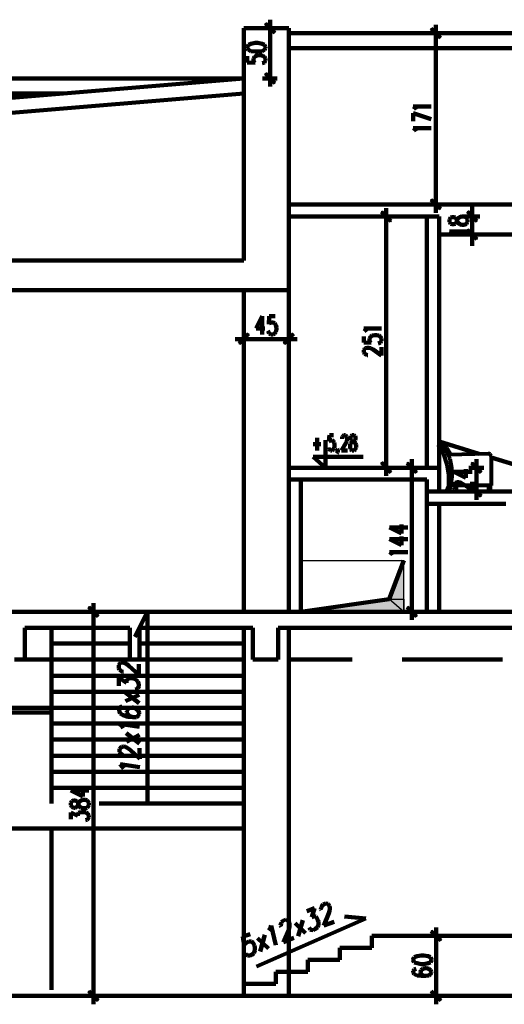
# Model space of a CAD drawing. Header units: inches. Extents: x -1901 to 7725, y 4299 to 7113.
# Tile 44 of 180: x -491 to -8, y 5393 to 6375. Entities that reach past the tile are written whole.
import ezdxf

# ---------------------------------------------------------------- set-up
doc = ezdxf.new("R2010")
doc.units = ezdxf.units.IN
doc.header["$MEASUREMENT"] = 0
for name, color, linetype in [('at_Entity', 7, 'Continuous'), ('at_Rect', 7, 'Continuous'), ('at_Solid', 7, 'Continuous')]:
    doc.layers.add(name, color=color, linetype=linetype)

msp = doc.modelspace()

# ---------------------------------------------------------------- hatches: boundary and pattern name
at = {"layer": 'at_Solid'}
for points in [[(-246.07, 6371.21), (-246.48, 6370.36), (-236.36, 6361.91)], [(-246.48, 6370.36), (-236.36, 6361.91), (-237.18, 6361.07)], [(-80.49, 6366.14), (-81.33, 6365.29), (-71.2, 6356.84)], [(-81.33, 6365.29), (-71.2, 6356.84), (-72.04, 6356)], [(-236.36, 6311.65), (-246.48, 6320.52), (-246.07, 6321.36)], [(-237.18, 6310.8), (-236.36, 6311.65), (-246.48, 6320.52)], [(-71.2, 6186.2), (-81.33, 6194.64), (-80.49, 6195.49)], [(-72.04, 6185.35), (-71.2, 6186.2), (-81.33, 6194.64)], [(-129.92, 6183.24), (-130.74, 6182.82), (-120.62, 6173.95)], [(-130.74, 6182.82), (-120.62, 6173.95), (-121.46, 6173.1)], [(-34.87, 6173.95), (-45.01, 6182.82), (-44.16, 6183.66)], [(-35.71, 6173.1), (-34.87, 6173.95), (-45.01, 6182.82)], [(-44.16, 6165.5), (-45.01, 6164.65), (-34.87, 6156.2)], [(-45.01, 6164.65), (-34.87, 6156.2), (-35.71, 6155.36)], [(-272.68, 6051.87), (-271.86, 6051.03), (-263.38, 6061.59)], [(-271.86, 6051.03), (-263.38, 6061.59), (-262.56, 6060.74)], [(-218.64, 6061.59), (-227.07, 6051.03), (-227.89, 6051.87)], [(-217.77, 6060.74), (-218.64, 6061.59), (-227.07, 6051.03)], [(-120.62, 5923.46), (-130.74, 5932.33), (-129.92, 5933.18)], [(-121.46, 5922.62), (-120.62, 5923.46), (-130.74, 5932.33)], [(-104.14, 5932.76), (-104.99, 5932.33), (-94.85, 5923.46)], [(-104.99, 5932.33), (-94.85, 5923.46), (-95.7, 5922.62)], [(-39.94, 5932.76), (-40.78, 5932.33), (-30.65, 5923.46)], [(-40.78, 5932.33), (-30.65, 5923.46), (-31.49, 5922.62)], [(-30.65, 5899.81), (-40.78, 5908.25), (-39.94, 5909.1)], [(-31.49, 5898.96), (-30.65, 5899.81), (-40.78, 5908.25)], [(-107.94, 5835.18), (-122.72, 5796.74), (-107.94, 5796.74)], [(-122.72, 5796.74), (-210.57, 5784.07), (-107.94, 5784.07)], [(-122.72, 5796.74), (-107.94, 5796.74), (-107.94, 5784.07)], [(-421.77, 5789.14), (-422.63, 5788.29), (-412.52, 5779.85)], [(-422.63, 5788.29), (-412.52, 5779.85), (-413.34, 5779)], [(-94.85, 5779.85), (-104.99, 5788.29), (-104.14, 5789.14)], [(-95.7, 5779), (-94.85, 5779.85), (-104.99, 5788.29)], [(-210.59, 5784.07), (-107.94, 5784.07)], [(-80.49, 5466), (-80.91, 5465.16), (-70.77, 5456.29)], [(-80.91, 5465.16), (-70.77, 5456.29), (-71.62, 5455.86)], [(-412.52, 5396.73), (-422.63, 5405.18), (-421.77, 5406.02)], [(-413.34, 5395.88), (-412.52, 5396.73), (-422.63, 5405.18)], [(-70.77, 5396.73), (-80.91, 5405.18), (-80.49, 5406.02)], [(-71.62, 5395.88), (-70.77, 5396.73), (-80.91, 5405.18)]]:
    msp.add_hatch(color=7, dxfattribs=at).paths.add_polyline_path(points)

# ---------------------------------------------------------------- linework, layer by layer
at = {"layer": 'at_Entity', "color": 7, "lineweight": 211}
for p, q in [((-241.42, 6357.69), (-241.42, 6374.59)), ((-267.62, 6366.14), (-267.62, 6134.24)), ((-267.62, 6366.14), (-222.83, 6366.14)), ((-249.03, 6366.14), (-234.22, 6366.14)), ((-236.77, 6361.49), (-246.07, 6370.78)), ((-222.83, 6366.14), (-222.83, 5784.07)), ((-71.62, 6356.42), (-80.91, 6365.72)), ((-76.27, 6353.04), (-76.27, 6369.52)), ((-241.42, 6360.64), (-241.42, 6321.79)), ((-222.83, 6361.07), (1921.69, 6361.07)), ((-83.87, 6361.07), (-68.66, 6361.07)), ((-76.27, 6195.91), (-76.27, 6355.58)), ((-262.97, 6349.66), (-264.25, 6347.55)), ((-264.25, 6347.55), (-264.25, 6346.29)), ((-264.25, 6346.29), (-262.97, 6344.6)), ((-260.42, 6350.51), (-262.97, 6349.66)), ((-262.97, 6344.6), (-260.42, 6343.33)), ((-256.23, 6351.35), (-260.42, 6350.51)), ((-253.68, 6351.35), (-256.23, 6351.35)), ((-249.44, 6350.51), (-253.68, 6351.35)), ((-246.93, 6349.66), (-249.44, 6350.51)), ((-249.44, 6343.33), (-246.93, 6344.6)), ((-246.07, 6347.55), (-246.93, 6349.66)), ((-246.93, 6344.6), (-246.07, 6346.29)), ((-246.07, 6346.29), (-246.07, 6347.55)), ((-222.83, 6346.29), (1921.69, 6346.29)), ((-264.25, 6338.26), (-264.25, 6331.92)), ((-260.42, 6343.33), (-256.23, 6342.91)), ((-257.91, 6335.72), (-257.05, 6337.41)), ((-257.91, 6334.03), (-257.91, 6335.72)), ((-257.05, 6337.41), (-255.36, 6338.68)), ((-256.23, 6342.91), (-253.68, 6342.91)), ((-255.36, 6338.68), (-252.81, 6339.11)), ((-253.68, 6342.91), (-249.44, 6343.33)), ((-252.81, 6339.11), (-251.12, 6339.11)), ((-251.12, 6339.11), (-248.62, 6338.68)), ((-248.62, 6338.68), (-246.93, 6337.41)), ((-246.93, 6337.41), (-246.07, 6335.72)), ((-246.07, 6335.72), (-246.07, 6334.03)), ((-264.25, 6331.92), (-256.23, 6331.5)), ((-257.05, 6331.92), (-257.91, 6334.03)), ((-256.23, 6331.5), (-257.05, 6331.92)), ((-247.75, 6331.5), (-249.44, 6331.08)), ((-246.93, 6331.92), (-247.75, 6331.5)), ((-246.07, 6334.03), (-246.93, 6331.92)), ((-267.62, 6315.87), (-1238.72, 6235.19)), ((-267.62, 6315.87), (-1238.72, 6315.87)), ((-234.22, 6315.87), (-249.03, 6315.87)), ((-246.07, 6320.94), (-236.77, 6311.22)), ((-241.42, 6324.32), (-241.42, 6307.85)), ((-267.62, 6301.09), (-1238.72, 6220.41)), ((-447.56, 6301.09), (-1238.72, 6301.09)), ((-96.12, 6286.3), (-98.65, 6287.99)), ((-98.65, 6287.99), (-80.91, 6287.99)), ((-95.27, 6285.04), (-96.12, 6286.3)), ((-98.65, 6273.21), (-98.65, 6281.24)), ((-98.65, 6281.24), (-80.91, 6275.32)), ((-96.12, 6264.76), (-98.65, 6266.45)), ((-98.65, 6266.45), (-80.91, 6266.45)), ((-95.27, 6263.49), (-96.12, 6264.76)), ((-76.27, 6198.44), (-76.27, 6181.97)), ((124.38, 6190.42), (-222.83, 6190.42)), ((-68.66, 6190.42), (-83.87, 6190.42)), ((-80.91, 6195.07), (-71.62, 6185.77)), ((-39.94, 6184.08), (-39.94, 6189.57)), ((-72.89, 6178.17), (-222.83, 6178.17)), ((-133.29, 6178.17), (-118.08, 6178.17)), ((-121.04, 6173.52), (-130.33, 6182.82)), ((-125.68, 6170.14), (-125.68, 6186.62)), ((-85.13, 6178.17), (-85.13, 5927.69)), ((-72.89, 6178.17), (-72.89, 5927.69)), ((-61.48, 6177.32), (-62.33, 6175.21)), ((-59.79, 6177.75), (-61.48, 6177.32)), ((-58.1, 6177.75), (-59.79, 6177.75)), ((-56.41, 6177.32), (-58.1, 6177.75)), ((-55.57, 6176.06), (-56.41, 6177.32)), ((-53.88, 6176.48), (-52.19, 6177.75)), ((-52.19, 6177.75), (-50.5, 6178.17)), ((-50.5, 6178.17), (-47.97, 6178.17)), ((-47.97, 6178.17), (-46.28, 6177.75)), ((-32.34, 6178.17), (-47.54, 6178.17)), ((-46.28, 6177.75), (-45.43, 6177.32)), ((-45.43, 6177.32), (-44.58, 6175.21)), ((-44.58, 6183.24), (-35.29, 6173.52)), ((-39.94, 6186.62), (-39.94, 6170.14)), ((-39.94, 6160.43), (-39.94, 6178.17)), ((-125.68, 5933.6), (-125.68, 6172.68)), ((-62.33, 6175.21), (-62.33, 6173.1)), ((-62.33, 6173.1), (-61.48, 6170.99)), ((-61.48, 6170.99), (-59.79, 6170.57)), ((-59.79, 6170.57), (-58.1, 6170.57)), ((-58.1, 6170.57), (-56.41, 6170.99)), ((-56.41, 6170.99), (-55.57, 6172.25)), ((-54.72, 6173.52), (-55.57, 6176.06)), ((-55.57, 6172.25), (-54.72, 6174.79)), ((-54.72, 6174.79), (-53.88, 6176.48)), ((-53.88, 6171.83), (-54.72, 6173.52)), ((-52.19, 6170.57), (-53.88, 6171.83)), ((-50.5, 6170.14), (-52.19, 6170.57)), ((-47.97, 6170.14), (-50.5, 6170.14)), ((-46.28, 6170.57), (-47.97, 6170.14)), ((-45.43, 6170.99), (-46.28, 6170.57)), ((-44.58, 6173.1), (-45.43, 6170.99)), ((-44.58, 6175.21), (-44.58, 6173.1)), ((-39.94, 6151.98), (-39.94, 6168.88)), ((124.38, 6160.43), (-73.31, 6160.43)), ((-59.79, 6161.7), (-62.33, 6163.39)), ((-62.33, 6163.39), (-44.58, 6163.39)), ((-58.95, 6160.43), (-59.79, 6161.7)), ((-47.54, 6160.43), (-32.34, 6160.43)), ((-35.29, 6155.78), (-44.58, 6165.08)), ((-39.94, 6154.94), (-39.94, 6149.02)), ((-267.62, 6134.24), (-1238.72, 6134.24)), ((-222.83, 6104.67), (-1095.96, 6104.67)), ((-267.62, 6104.67), (-267.62, 5784.07)), ((-249.44, 6078.91), (-255.36, 6066.65)), ((-249.44, 6078.91), (-249.44, 6060.74)), ((-242.29, 6078.91), (-242.7, 6070.88)), ((-242.7, 6070.88), (-242.29, 6071.73)), ((-236.36, 6078.91), (-242.29, 6078.91)), ((-242.29, 6071.73), (-240.6, 6072.57)), ((-240.6, 6072.57), (-238.46, 6072.57)), ((-238.46, 6072.57), (-236.77, 6071.73)), ((-236.77, 6071.73), (-235.5, 6070.04)), ((-235.5, 6070.04), (-235.09, 6067.5)), ((-262.97, 6061.16), (-272.27, 6051.45)), ((-267.62, 6048.92), (-267.62, 6063.7)), ((-255.36, 6066.65), (-246.48, 6066.65)), ((-242.7, 6062.43), (-243.52, 6064.12)), ((-242.29, 6061.59), (-242.7, 6062.43)), ((-240.6, 6060.74), (-242.29, 6061.59)), ((-238.46, 6060.74), (-240.6, 6060.74)), ((-236.77, 6061.59), (-238.46, 6060.74)), ((-235.5, 6063.28), (-236.77, 6061.59)), ((-235.09, 6065.81), (-235.5, 6063.28)), ((-235.09, 6067.5), (-235.09, 6065.81)), ((-227.48, 6051.45), (-218.18, 6061.16)), ((-222.83, 6063.7), (-222.83, 6048.92)), ((-145.55, 6064.96), (-148.06, 6066.65)), ((-148.06, 6066.65), (-130.33, 6066.65)), ((-144.68, 6063.7), (-145.55, 6064.96)), ((-141.31, 6058.21), (-139.63, 6059.47)), ((-139.63, 6059.47), (-137.07, 6059.9)), ((-137.07, 6059.9), (-135.39, 6059.9)), ((-135.39, 6059.9), (-132.88, 6059.47)), ((-132.88, 6059.47), (-131.2, 6058.21)), ((-259.6, 6056.1), (-276.05, 6056.1)), ((-228.34, 6056.1), (-262.11, 6056.1)), ((-230.85, 6056.1), (-214.4, 6056.1)), ((-148.06, 6058.63), (-148.06, 6052.72)), ((-148.06, 6052.72), (-140.49, 6052.29)), ((-142.18, 6056.52), (-141.31, 6058.21)), ((-142.18, 6054.41), (-142.18, 6056.52)), ((-141.31, 6052.72), (-142.18, 6054.41)), ((-140.49, 6052.29), (-141.31, 6052.72)), ((-132.02, 6052.29), (-133.7, 6051.45)), ((-131.2, 6052.72), (-132.02, 6052.29)), ((-131.2, 6058.21), (-130.33, 6056.52)), ((-130.33, 6054.41), (-131.2, 6052.72)), ((-130.33, 6056.52), (-130.33, 6054.41)), ((-148.06, 6045.11), (-147.24, 6046.38)), ((-148.06, 6042.58), (-148.06, 6045.11)), ((-147.24, 6041.31), (-148.06, 6042.58)), ((-147.24, 6046.38), (-146.37, 6046.8)), ((-146.37, 6040.89), (-147.24, 6041.31)), ((-146.37, 6046.8), (-144.68, 6047.23)), ((-144.68, 6040.04), (-146.37, 6040.89)), ((-144.68, 6047.23), (-143, 6047.23)), ((-143.86, 6040.04), (-144.68, 6040.04)), ((-143, 6047.23), (-141.31, 6046.8)), ((-141.31, 6046.8), (-138.76, 6045.53)), ((-138.76, 6045.53), (-130.33, 6039.62)), ((-130.33, 6039.62), (-130.33, 6048.07)), ((-194.53, 5957.68), (-194.53, 5945)), ((-186.1, 5927.69), (-186.1, 5955.14)), ((-182.28, 5960.21), (-182.73, 5953.87)), ((-182.73, 5953.87), (-182.28, 5954.3)), ((-178.08, 5960.21), (-182.28, 5960.21)), ((-182.28, 5954.3), (-181, 5955.14)), ((-181, 5955.14), (-179.77, 5955.14)), ((-179.77, 5955.14), (-178.49, 5954.3)), ((-178.49, 5954.3), (-177.63, 5953.03)), ((-177.63, 5953.03), (-177.22, 5950.92)), ((-165.83, 5952.18), (-170.02, 5945)), ((-169.61, 5957.26), (-169.2, 5958.94)), ((-169.61, 5956.41), (-169.61, 5957.26)), ((-169.2, 5958.94), (-168.79, 5959.37)), ((-168.79, 5959.37), (-167.92, 5960.21)), ((-167.92, 5960.21), (-166.24, 5960.21)), ((-166.24, 5960.21), (-165.37, 5959.37)), ((-164.96, 5954.3), (-165.83, 5952.18)), ((-165.37, 5959.37), (-164.96, 5958.94)), ((-164.96, 5958.94), (-164.55, 5957.26)), ((-164.55, 5955.99), (-164.96, 5954.3)), ((-164.55, 5957.26), (-164.55, 5955.99)), ((-161.59, 5950.07), (-161.18, 5951.77)), ((-160.72, 5959.37), (-161.18, 5958.1)), ((-161.18, 5958.1), (-161.18, 5956.41)), ((-161.18, 5956.41), (-160.72, 5955.14)), ((-161.18, 5951.77), (-160.31, 5953.03)), ((-159.49, 5960.21), (-160.72, 5959.37)), ((-160.72, 5955.14), (-159.9, 5954.3)), ((-160.31, 5953.03), (-159.04, 5953.87)), ((-159.9, 5954.3), (-158.22, 5953.87)), ((-157.81, 5960.21), (-159.49, 5960.21)), ((-159.04, 5953.87), (-157.35, 5954.3)), ((-158.22, 5953.87), (-156.94, 5953.03)), ((-156.53, 5959.37), (-157.81, 5960.21)), ((-157.35, 5954.3), (-156.53, 5955.14)), ((-156.94, 5953.03), (-156.12, 5951.77)), ((-156.12, 5958.1), (-156.53, 5959.37)), ((-156.53, 5955.14), (-156.12, 5956.41)), ((-156.12, 5956.41), (-156.12, 5958.1)), ((-156.12, 5951.77), (-155.66, 5950.07)), ((-33.18, 5941.63), (-72.89, 5953.87)), ((-198.36, 5951.34), (-190.75, 5951.34)), ((-182.73, 5946.69), (-183.14, 5947.96)), ((-182.28, 5945.85), (-182.73, 5946.69)), ((-181, 5945), (-182.28, 5945.85)), ((-179.77, 5945), (-181, 5945)), ((-178.49, 5945.85), (-179.77, 5945)), ((-177.63, 5947.12), (-178.49, 5945.85)), ((-177.22, 5949.23), (-177.63, 5947.12)), ((-177.22, 5950.92), (-177.22, 5949.23)), ((-174.67, 5945.85), (-174.26, 5946.69)), ((-174.26, 5945), (-174.67, 5945.85)), ((-174.26, 5942.89), (-174.67, 5942.05)), ((-174.26, 5946.69), (-173.85, 5945.85)), ((-173.85, 5945.85), (-174.26, 5945)), ((-173.85, 5944.58), (-174.26, 5942.89)), ((-173.85, 5945.85), (-173.85, 5944.58)), ((-170.02, 5945), (-164.14, 5945)), ((-161.59, 5947.96), (-161.59, 5950.07)), ((-161.18, 5946.69), (-161.59, 5947.96)), ((-160.72, 5945.85), (-161.18, 5946.69)), ((-159.49, 5945), (-160.72, 5945.85)), ((-157.81, 5945), (-159.49, 5945)), ((-156.53, 5945.85), (-157.81, 5945)), ((-156.12, 5946.69), (-156.53, 5945.85)), ((-155.66, 5947.96), (-156.12, 5946.69)), ((-155.66, 5950.07), (-155.66, 5947.96)), ((-148.51, 5938.67), (-198.36, 5938.67)), ((-198.36, 5938.67), (-186.1, 5927.69)), ((-130.33, 5932.76), (-121.04, 5923.04)), ((-125.68, 5936.14), (-125.68, 5919.66)), ((-95.27, 5923.04), (-104.56, 5932.33)), ((-99.92, 5919.66), (-99.92, 5936.14)), ((-31.07, 5923.04), (-40.36, 5932.33)), ((-35.71, 5919.66), (-35.71, 5936.14)), ((45.39, 5917.97), (-20.93, 5937.82)), ((-72.89, 5927.69), (-222.83, 5927.69)), ((-118.08, 5927.69), (-133.29, 5927.69)), ((-107.52, 5927.69), (-92.31, 5927.69)), ((-99.92, 5922.2), (-99.92, 5789.56)), ((-72.89, 5927.69), (-72.89, 5904.03)), ((-58.1, 5923.46), (-46.28, 5917.55)), ((-58.1, 5923.46), (-39.94, 5923.46)), ((-46.28, 5917.55), (-46.28, 5926.42)), ((-43.32, 5927.69), (-28.11, 5927.69)), ((-35.71, 5909.52), (-35.71, 5922.2)), ((-85.13, 5915.86), (-222.83, 5915.86)), ((-210.57, 5915.86), (-210.57, 5784.07)), ((-85.13, 5915.86), (-85.13, 5784.07)), ((-57.26, 5912.06), (-56.41, 5912.48)), ((-56.41, 5912.48), (-54.72, 5913.33)), ((-54.72, 5913.33), (-53.03, 5913.33)), ((-53.03, 5913.33), (-51.34, 5912.48)), ((-51.34, 5912.48), (-48.81, 5911.21)), ((-39.94, 5905.3), (-39.94, 5913.75)), ((6.1, 5904.03), (-85.13, 5904.03)), ((-58.1, 5910.79), (-57.26, 5912.06)), ((-58.1, 5908.25), (-58.1, 5910.79)), ((-57.26, 5906.99), (-58.1, 5908.25)), ((-56.41, 5906.56), (-57.26, 5906.99)), ((-54.72, 5906.14), (-56.41, 5906.56)), ((-53.88, 5906.14), (-54.72, 5906.14)), ((-48.81, 5911.21), (-39.94, 5905.3)), ((-28.11, 5904.03), (-43.32, 5904.03)), ((-40.36, 5908.68), (-31.07, 5899.39)), ((-35.71, 5912.06), (-35.71, 5895.58)), ((-6.15, 5891.78), (-85.13, 5891.78)), ((-72.89, 5891.78), (-72.89, 5784.07)), ((-122.31, 5868.13), (-110.48, 5862.21)), ((-122.31, 5868.13), (-104.14, 5868.13)), ((-110.48, 5862.21), (-110.48, 5871.08)), ((-122.31, 5856.3), (-110.48, 5850.39)), ((-122.31, 5856.3), (-104.14, 5856.3)), ((-110.48, 5850.39), (-110.48, 5859.26)), ((-119.77, 5841.94), (-122.31, 5843.63)), ((-122.31, 5843.63), (-104.14, 5843.63)), ((-122.72, 5796.74), (-107.94, 5835.18)), ((-118.93, 5840.67), (-119.77, 5841.94)), ((-210.57, 5784.07), (-122.72, 5796.74)), ((-412.93, 5779.42), (-422.22, 5788.72)), ((-417.58, 5776.05), (-417.58, 5792.52)), ((-104.56, 5788.72), (-95.27, 5779.42)), ((-99.92, 5792.52), (-99.92, 5776.05)), ((-1095.96, 5784.07), (-140.04, 5784.07)), ((-1095.96, 5784.07), (141.27, 5784.07)), ((-425.19, 5784.07), (-409.97, 5784.07)), ((-417.58, 5406.44), (-417.58, 5778.58)), ((-363.49, 5784.07), (-376.16, 5759.15)), ((-363.49, 5592.72), (-363.49, 5784.07)), ((322.06, 5784.07), (-222.83, 5784.07)), ((-92.31, 5784.07), (-107.52, 5784.07)), ((-381.26, 5768.02), (-485.97, 5768.02)), ((-485.97, 5768.02), (-485.97, 5736.34)), ((-459.41, 5768.02), (-459.41, 5592.72)), ((-381.26, 5736.34), (-381.26, 5768.02)), ((-258.73, 5768.02), (-371.51, 5768.02)), ((-371.51, 5768.02), (-371.51, 5736.34)), ((-267.62, 5768.02), (-267.62, 5412.78)), ((-258.73, 5736.34), (-258.73, 5768.02)), ((141.27, 5768.02), (-233.4, 5768.02)), ((-233.4, 5768.02), (-233.4, 5736.34)), ((-222.83, 5768.44), (-222.83, 5400.95)), ((-459.41, 5752.39), (-381.26, 5752.39)), ((-371.51, 5752.39), (-267.62, 5752.39)), ((-485.97, 5736.34), (-496.13, 5736.34)), ((-459.41, 5736.34), (-485.97, 5736.34)), ((-459.41, 5736.34), (-267.62, 5736.34)), ((-371.51, 5736.34), (-381.26, 5736.34)), ((-233.4, 5736.34), (-258.73, 5736.34)), ((-159.49, 5736.34), (-222.83, 5736.34)), ((-9.53, 5736.34), (-109.63, 5736.34)), ((-392.24, 5730.85), (-391.38, 5732.12)), ((-392.24, 5727.89), (-392.24, 5730.85)), ((-391.38, 5726.2), (-392.24, 5727.89)), ((-391.38, 5732.12), (-390.51, 5732.96)), ((-390.51, 5725.36), (-391.38, 5726.2)), ((-390.51, 5732.96), (-388.41, 5733.38)), ((-388.41, 5733.38), (-386.73, 5732.96)), ((-386.73, 5732.96), (-384.63, 5732.12)), ((-384.63, 5732.12), (-382.08, 5730)), ((-382.08, 5730), (-372.38, 5721.13)), ((-372.38, 5721.13), (-372.38, 5731.69)), ((-459.41, 5720.29), (-267.62, 5720.29)), ((-392.24, 5710.15), (-392.24, 5718.6)), ((-392.24, 5718.6), (-384.63, 5713.11)), ((-388.41, 5724.09), (-390.51, 5725.36)), ((-387.59, 5724.09), (-388.41, 5724.09)), ((-384.63, 5715.22), (-383.77, 5716.49)), ((-383.77, 5716.49), (-382.49, 5717.33)), ((-382.49, 5717.33), (-379.98, 5717.75)), ((-379.98, 5717.75), (-377.84, 5717.33)), ((-377.84, 5717.33), (-374.88, 5716.06)), ((-374.88, 5716.06), (-373.2, 5714.37)), ((-384.63, 5713.11), (-384.63, 5715.22)), ((-374.06, 5706.77), (-375.75, 5706.35)), ((-373.2, 5707.62), (-374.06, 5706.77)), ((-373.2, 5714.37), (-372.38, 5711.84)), ((-372.38, 5709.73), (-373.2, 5707.62)), ((-372.38, 5711.84), (-372.38, 5709.73)), ((-459.41, 5704.24), (-267.62, 5704.24)), ((-371.97, 5692.83), (-385.45, 5703.39)), ((-371.97, 5701.28), (-385.45, 5694.94)), ((-459.41, 5688.19), (-517.27, 5688.19)), ((-459.41, 5688.19), (-267.62, 5688.19)), ((-390.97, 5689.03), (-391.79, 5686.92)), ((-391.79, 5686.92), (-391.79, 5685.23)), ((-388.82, 5689.45), (-390.97, 5689.03)), ((-383.36, 5686.92), (-384.18, 5684.8)), ((-381.26, 5688.19), (-383.36, 5686.92)), ((-378.71, 5688.61), (-381.26, 5688.19)), ((-377.43, 5688.61), (-378.71, 5688.61)), ((-374.88, 5687.34), (-377.43, 5688.61)), ((-372.79, 5685.65), (-374.88, 5687.34)), ((-459.41, 5683.54), (-521.88, 5683.54)), ((-391.79, 5685.23), (-390.97, 5682.7)), ((-390.97, 5682.7), (-388, 5681)), ((-388, 5681), (-383.36, 5679.31)), ((-384.18, 5684.8), (-384.18, 5683.96)), ((-384.18, 5683.96), (-383.36, 5681.85)), ((-383.36, 5681.85), (-381.26, 5679.74)), ((-383.36, 5679.31), (-378.3, 5678.89)), ((-381.26, 5679.74), (-378.3, 5678.89)), ((-378.3, 5678.89), (-374.47, 5678.89)), ((-374.47, 5678.89), (-372.79, 5680.16)), ((-371.97, 5683.11), (-372.79, 5685.65)), ((-372.79, 5680.16), (-371.97, 5682.27)), ((-371.97, 5682.27), (-371.97, 5683.11)), ((-459.41, 5672.56), (-267.62, 5672.56)), ((-388.82, 5669.6), (-391.79, 5672.13)), ((-391.79, 5672.13), (-371.51, 5669.18)), ((-388, 5667.91), (-388.82, 5669.6)), ((-371.51, 5652.7), (-385.04, 5662.84)), ((-371.51, 5661.15), (-384.63, 5654.39)), ((-459.41, 5656.5), (-267.62, 5656.5)), ((-391.38, 5647.21), (-390.51, 5648.48)), ((-391.38, 5644.26), (-391.38, 5647.21)), ((-390.51, 5648.48), (-389.28, 5649.32)), ((-389.28, 5649.32), (-387.59, 5649.75)), ((-387.59, 5649.75), (-385.45, 5649.32)), ((-385.45, 5649.32), (-383.77, 5648.48)), ((-383.77, 5648.48), (-380.8, 5646.37)), ((-371.1, 5637.5), (-371.51, 5648.06)), ((-459.41, 5640.45), (-267.62, 5640.45)), ((-390.51, 5642.57), (-391.38, 5644.26)), ((-389.28, 5641.72), (-390.51, 5642.57)), ((-387.59, 5640.45), (-389.28, 5641.72)), ((-386.32, 5640.45), (-387.59, 5640.45)), ((-380.8, 5646.37), (-371.1, 5637.5)), ((-388.41, 5629.47), (-390.97, 5632.01)), ((-390.97, 5632.01), (-371.1, 5629.05)), ((-387.14, 5627.78), (-388.41, 5629.47)), ((-459.41, 5624.4), (-267.62, 5624.4)), ((-459.41, 5608.35), (-267.62, 5608.35)), ((-428.1, 5599.9), (-428.1, 5609.2)), ((-439.95, 5605.82), (-428.1, 5599.9)), ((-439.95, 5605.82), (-422.22, 5605.82)), ((-439.13, 5595.25), (-439.95, 5593.57)), ((-439.95, 5593.57), (-439.95, 5591.03)), ((-439.95, 5591.03), (-439.13, 5589.34)), ((-437.4, 5595.68), (-439.13, 5595.25)), ((-439.13, 5589.34), (-437.4, 5588.5)), ((-435.71, 5595.68), (-437.4, 5595.68)), ((-437.4, 5588.5), (-435.71, 5588.5)), ((-434.03, 5595.25), (-435.71, 5595.68)), ((-435.71, 5588.5), (-434.03, 5589.34)), ((-433.21, 5593.99), (-434.03, 5595.25)), ((-434.03, 5589.34), (-433.21, 5590.61)), ((-432.34, 5591.45), (-433.21, 5593.99)), ((-433.21, 5590.61), (-432.34, 5592.72)), ((-432.34, 5592.72), (-431.52, 5594.84)), ((-431.52, 5589.76), (-432.34, 5591.45)), ((-431.52, 5594.84), (-429.83, 5595.68)), ((-429.83, 5588.5), (-431.52, 5589.76)), ((-429.83, 5595.68), (-428.1, 5596.52)), ((-428.1, 5588.08), (-429.83, 5588.5)), ((-428.1, 5596.52), (-425.6, 5596.52)), ((-425.6, 5588.08), (-428.1, 5588.08)), ((-425.6, 5596.52), (-423.91, 5595.68)), ((-423.91, 5588.5), (-425.6, 5588.08)), ((-423.91, 5595.68), (-423.04, 5595.25)), ((-423.04, 5589.34), (-423.91, 5588.5)), ((-423.04, 5595.25), (-422.22, 5593.57)), ((-422.22, 5591.03), (-423.04, 5589.34)), ((-422.22, 5593.57), (-422.22, 5591.03)), ((-411.65, 5592.72), (-267.62, 5592.72)), ((-439.95, 5577.09), (-439.95, 5583.85)), ((-439.95, 5583.85), (-433.21, 5580.47)), ((-433.21, 5582.16), (-432.34, 5583.43)), ((-433.21, 5580.47), (-433.21, 5582.16)), ((-432.34, 5583.43), (-431.52, 5583.85)), ((-431.52, 5583.85), (-428.97, 5584.27)), ((-428.97, 5584.27), (-427.28, 5584.27)), ((-427.28, 5584.27), (-424.73, 5583.85)), ((-424.73, 5583.85), (-423.04, 5582.58)), ((-423.04, 5582.58), (-422.22, 5580.9)), ((-422.22, 5579.21), (-423.04, 5577.09)), ((-422.22, 5580.9), (-422.22, 5579.21)), ((-423.91, 5576.67), (-425.6, 5576.25)), ((-423.04, 5577.09), (-423.91, 5576.67)), ((-510.48, 5567.8), (-267.62, 5567.8)), ((-459.41, 5567.8), (-459.41, 5406.87)), ((-190.29, 5489.23), (-189.88, 5490.5)), ((-189.88, 5490.5), (-188.61, 5492.19)), ((-188.61, 5492.19), (-185.65, 5493.04)), ((-185.65, 5493.04), (-183.96, 5492.61)), ((-183.96, 5492.61), (-183.14, 5492.19)), ((-183.14, 5492.19), (-182.28, 5490.5)), ((-182.28, 5490.5), (-181.86, 5488.81)), ((-204.69, 5485.43), (-197.08, 5488.39)), ((-197.08, 5488.39), (-199.59, 5479.52)), ((-199.59, 5479.52), (-197.49, 5480.37)), ((-197.49, 5480.37), (-195.81, 5479.94)), ((-190.75, 5487.12), (-190.29, 5489.23)), ((-190.29, 5486.28), (-190.75, 5487.12)), ((-182.73, 5483.32), (-187.79, 5471.07)), ((-181.86, 5486.7), (-182.73, 5483.32)), ((-181.86, 5488.81), (-181.86, 5486.7)), ((-254.95, 5430.1), (-145.96, 5478.25)), ((-241.42, 5467.69), (-240.14, 5471.07)), ((-240.14, 5471.07), (-235.5, 5451.64)), ((-230.85, 5471.07), (-230.44, 5473.18)), ((-230.44, 5469.8), (-230.85, 5471.07)), ((-230.44, 5473.18), (-230.03, 5474.45)), ((-230.03, 5474.45), (-228.75, 5475.72)), ((-228.75, 5475.72), (-225.79, 5476.98)), ((-225.79, 5476.98), (-224.51, 5476.57)), ((-224.51, 5476.57), (-223.24, 5475.72)), ((-223.24, 5475.72), (-222.42, 5474.45)), ((-222.01, 5470.23), (-222.83, 5466.85)), ((-222.42, 5474.45), (-222.01, 5472.34)), ((-222.01, 5472.34), (-222.01, 5470.23)), ((-205.92, 5463.47), (-216.49, 5473.6)), ((-213.53, 5460.51), (-208.89, 5476.57)), ((-195.81, 5479.94), (-194.94, 5479.09)), ((-194.94, 5479.09), (-193.71, 5476.57)), ((-193.26, 5471.92), (-194.12, 5469.38)), ((-193.71, 5476.57), (-193.26, 5474.87)), ((-193.26, 5474.87), (-193.26, 5471.92)), ((-187.79, 5471.07), (-177.63, 5474.87)), ((-145.96, 5478.25), (-167.1, 5479.94)), ((-261.29, 5462.62), (-268.44, 5460.09)), ((-251.12, 5445.3), (-246.48, 5461.78)), ((-242.7, 5466), (-241.42, 5467.69)), ((-222.83, 5466.85), (-227.89, 5454.6)), ((-201.28, 5467.27), (-202.55, 5468.96)), ((-200.46, 5466.85), (-201.28, 5467.27)), ((-198.36, 5466.43), (-200.46, 5466.85)), ((-196.22, 5467.69), (-198.36, 5466.43)), ((-194.12, 5469.38), (-196.22, 5467.69)), ((-140.04, 5448.68), (-140.04, 5460.93)), ((-140.04, 5460.93), (-107.94, 5460.93)), ((-107.94, 5460.93), (169.57, 5460.93)), ((-83.45, 5460.93), (-68.66, 5460.93)), ((-71.2, 5456.29), (-80.91, 5465.58)), ((-75.84, 5452.49), (-75.84, 5468.96)), ((-268.44, 5460.09), (-267.21, 5451.22)), ((-267.21, 5451.22), (-266.75, 5452.49)), ((-266.75, 5452.49), (-264.66, 5454.17)), ((-264.66, 5454.17), (-262.56, 5455.02)), ((-262.56, 5455.02), (-260.01, 5455.02)), ((-260.01, 5455.02), (-258.32, 5453.75)), ((-258.32, 5453.75), (-257.05, 5451.22)), ((-257.05, 5451.22), (-256.64, 5449.11)), ((-243.11, 5448.26), (-254.09, 5458.4)), ((-227.89, 5454.6), (-217.77, 5458.82)), ((-75.84, 5455.02), (-75.84, 5406.44)), ((-265.07, 5441.93), (-265.93, 5443.19)), ((-263.79, 5441.08), (-265.07, 5441.93)), ((-261.7, 5441.08), (-263.79, 5441.08)), ((-259.6, 5441.93), (-261.7, 5441.08)), ((-257.46, 5443.62), (-259.6, 5441.93)), ((-256.64, 5446.15), (-257.46, 5443.62)), ((-256.64, 5449.11), (-256.64, 5446.15)), ((-171.75, 5436.85), (-171.75, 5448.68)), ((-171.75, 5448.68), (-140.04, 5448.68)), ((-90.62, 5441.08), (-94.85, 5440.66)), ((-88.09, 5441.08), (-90.62, 5441.08)), ((-83.87, 5440.66), (-88.09, 5441.08)), ((-203.83, 5425.03), (-203.83, 5436.85)), ((-203.83, 5436.85), (-171.75, 5436.85)), ((-97.81, 5439.39), (-98.65, 5437.28)), ((-98.65, 5437.28), (-98.65, 5436.44)), ((-98.65, 5436.44), (-97.81, 5434.32)), ((-94.85, 5440.66), (-97.81, 5439.39)), ((-97.81, 5434.32), (-94.85, 5433.48)), ((-94.85, 5433.48), (-90.62, 5432.64)), ((-90.62, 5432.64), (-88.09, 5432.64)), ((-88.09, 5432.64), (-83.87, 5433.48)), ((-81.33, 5439.39), (-83.87, 5440.66)), ((-83.87, 5433.48), (-81.33, 5434.32)), ((-80.49, 5437.28), (-81.33, 5439.39)), ((-81.33, 5434.32), (-80.49, 5436.44)), ((-80.49, 5436.44), (-80.49, 5437.28)), ((-235.5, 5412.78), (-235.5, 5425.03)), ((-235.5, 5425.03), (-203.83, 5425.03)), ((-97.81, 5427.14), (-98.65, 5425.45)), ((-98.65, 5425.45), (-98.65, 5424.18)), ((-98.65, 5424.18), (-97.81, 5422.5)), ((-95.7, 5427.99), (-97.81, 5427.14)), ((-97.81, 5422.5), (-94.85, 5421.23)), ((-94.85, 5421.23), (-90.62, 5420.81)), ((-90.62, 5426.72), (-91.47, 5425.03)), ((-91.47, 5425.03), (-91.47, 5424.18)), ((-91.47, 5424.18), (-90.62, 5422.5)), ((-88.94, 5427.99), (-90.62, 5426.72)), ((-90.62, 5422.5), (-88.94, 5421.23)), ((-86.4, 5428.41), (-88.94, 5427.99)), ((-88.94, 5421.23), (-86.4, 5420.81)), ((-85.56, 5428.41), (-86.4, 5428.41)), ((-86.4, 5420.81), (-83.02, 5421.23)), ((-83.02, 5427.99), (-85.56, 5428.41)), ((-81.33, 5426.72), (-83.02, 5427.99)), ((-83.02, 5421.23), (-81.33, 5422.5)), ((-80.49, 5425.03), (-81.33, 5426.72)), ((-81.33, 5422.5), (-80.49, 5424.18)), ((-80.49, 5424.18), (-80.49, 5425.03)), ((-267.62, 5400.95), (-267.62, 5412.78)), ((-267.62, 5412.78), (-235.5, 5412.78)), ((-90.62, 5420.81), (-86.4, 5420.81)), ((-422.22, 5405.6), (-412.93, 5396.31)), ((-417.58, 5409.4), (-417.58, 5392.51)), ((-80.91, 5405.6), (-71.2, 5396.31)), ((-75.84, 5408.98), (-75.84, 5392.51)), ((-1477.8, 5400.95), (1163.48, 5400.95)), ((-409.97, 5400.95), (-425.19, 5400.95)), ((-267.62, 5400.95), (-411.65, 5400.95)), ((-68.66, 5400.95), (-83.45, 5400.95))]:
    msp.add_line(p, q, dxfattribs=at)
at = {"layer": 'at_Entity', "color": 7}
for p, q in [((-246.07, 6371.21), (-246.48, 6370.36)), ((-246.48, 6370.36), (-236.36, 6361.91)), ((-246.48, 6370.36), (-236.36, 6361.91)), ((-237.18, 6361.07), (-246.48, 6370.36)), ((-236.36, 6361.91), (-246.07, 6371.21)), ((-80.49, 6366.14), (-81.33, 6365.29)), ((-81.33, 6365.29), (-71.2, 6356.84)), ((-81.33, 6365.29), (-71.2, 6356.84)), ((-72.04, 6356), (-81.33, 6365.29)), ((-71.2, 6356.84), (-80.49, 6366.14)), ((-236.36, 6361.91), (-237.18, 6361.07)), ((-71.2, 6356.84), (-72.04, 6356)), ((-246.48, 6320.52), (-246.07, 6321.36)), ((-236.36, 6311.65), (-246.48, 6320.52)), ((-246.48, 6320.52), (-237.18, 6310.8)), ((-236.36, 6311.65), (-246.48, 6320.52)), ((-246.07, 6321.36), (-236.36, 6311.65)), ((-237.18, 6310.8), (-236.36, 6311.65)), ((-81.33, 6194.64), (-80.49, 6195.49)), ((-71.2, 6186.2), (-81.33, 6194.64)), ((-81.33, 6194.64), (-72.04, 6185.35)), ((-71.2, 6186.2), (-81.33, 6194.64)), ((-80.49, 6195.49), (-71.2, 6186.2)), ((-129.92, 6183.24), (-130.74, 6182.82)), ((-130.74, 6182.82), (-120.62, 6173.95)), ((-130.74, 6182.82), (-120.62, 6173.95)), ((-121.46, 6173.1), (-130.74, 6182.82)), ((-120.62, 6173.95), (-129.92, 6183.24)), ((-72.04, 6185.35), (-71.2, 6186.2)), ((-45.01, 6182.82), (-44.16, 6183.66)), ((-34.87, 6173.95), (-45.01, 6182.82)), ((-45.01, 6182.82), (-35.71, 6173.1)), ((-34.87, 6173.95), (-45.01, 6182.82)), ((-44.16, 6183.66), (-34.87, 6173.95)), ((-120.62, 6173.95), (-121.46, 6173.1)), ((-35.71, 6173.1), (-34.87, 6173.95)), ((-44.16, 6165.5), (-45.01, 6164.65)), ((-45.01, 6164.65), (-34.87, 6156.2)), ((-45.01, 6164.65), (-34.87, 6156.2)), ((-35.71, 6155.36), (-45.01, 6164.65)), ((-34.87, 6156.2), (-44.16, 6165.5)), ((-34.87, 6156.2), (-35.71, 6155.36)), ((-263.38, 6061.59), (-272.68, 6051.87)), ((-271.86, 6051.03), (-263.38, 6061.59)), ((-271.86, 6051.03), (-263.38, 6061.59)), ((-262.56, 6060.74), (-271.86, 6051.03)), ((-263.38, 6061.59), (-262.56, 6060.74)), ((-227.89, 6051.87), (-218.64, 6061.59)), ((-218.64, 6061.59), (-227.07, 6051.03)), ((-218.64, 6061.59), (-227.07, 6051.03)), ((-227.07, 6051.03), (-217.77, 6060.74)), ((-217.77, 6060.74), (-218.64, 6061.59)), ((-272.68, 6051.87), (-271.86, 6051.03)), ((-227.07, 6051.03), (-227.89, 6051.87)), ((-130.74, 5932.33), (-129.92, 5933.18)), ((-120.62, 5923.46), (-130.74, 5932.33)), ((-130.74, 5932.33), (-121.46, 5922.62)), ((-120.62, 5923.46), (-130.74, 5932.33)), ((-129.92, 5933.18), (-120.62, 5923.46)), ((-104.14, 5932.76), (-104.99, 5932.33)), ((-104.99, 5932.33), (-94.85, 5923.46)), ((-104.99, 5932.33), (-94.85, 5923.46)), ((-95.7, 5922.62), (-104.99, 5932.33)), ((-94.85, 5923.46), (-104.14, 5932.76)), ((-39.94, 5932.76), (-40.78, 5932.33)), ((-40.78, 5932.33), (-30.65, 5923.46)), ((-40.78, 5932.33), (-30.65, 5923.46)), ((-31.49, 5922.62), (-40.78, 5932.33)), ((-30.65, 5923.46), (-39.94, 5932.76)), ((-121.46, 5922.62), (-120.62, 5923.46)), ((-94.85, 5923.46), (-95.7, 5922.62)), ((-30.65, 5923.46), (-31.49, 5922.62)), ((-40.78, 5908.25), (-39.94, 5909.1)), ((-30.65, 5899.81), (-40.78, 5908.25)), ((-40.78, 5908.25), (-31.49, 5898.96)), ((-30.65, 5899.81), (-40.78, 5908.25)), ((-39.94, 5909.1), (-30.65, 5899.81)), ((-31.49, 5898.96), (-30.65, 5899.81)), ((-107.94, 5835.18), (-122.72, 5796.74)), ((-107.94, 5796.74), (-107.94, 5835.18)), ((-122.72, 5796.74), (-210.57, 5784.07)), ((-122.72, 5796.74), (-107.94, 5796.74)), ((-107.94, 5784.07), (-122.72, 5796.74)), ((-122.72, 5796.74), (-107.94, 5796.74)), ((-107.94, 5784.07), (-122.72, 5796.74)), ((-107.94, 5796.74), (-107.94, 5784.07)), ((-421.77, 5789.14), (-422.63, 5788.29)), ((-422.63, 5788.29), (-412.52, 5779.85)), ((-422.63, 5788.29), (-412.52, 5779.85)), ((-413.34, 5779), (-422.63, 5788.29)), ((-412.52, 5779.85), (-421.77, 5789.14)), ((-104.99, 5788.29), (-104.14, 5789.14)), ((-94.85, 5779.85), (-104.99, 5788.29)), ((-104.99, 5788.29), (-95.7, 5779)), ((-94.85, 5779.85), (-104.99, 5788.29)), ((-104.14, 5789.14), (-94.85, 5779.85)), ((-412.52, 5779.85), (-413.34, 5779)), ((-210.57, 5784.07), (-107.94, 5784.07)), ((-95.7, 5779), (-94.85, 5779.85)), ((-80.49, 5466), (-80.91, 5465.16)), ((-80.91, 5465.16), (-70.77, 5456.29)), ((-80.91, 5465.16), (-70.77, 5456.29)), ((-71.62, 5455.86), (-80.91, 5465.16)), ((-70.77, 5456.29), (-80.49, 5466)), ((-70.77, 5456.29), (-71.62, 5455.86)), ((-422.63, 5405.18), (-421.77, 5406.02)), ((-412.52, 5396.73), (-422.63, 5405.18)), ((-422.63, 5405.18), (-413.34, 5395.88)), ((-412.52, 5396.73), (-422.63, 5405.18)), ((-421.77, 5406.02), (-412.52, 5396.73)), ((-80.91, 5405.18), (-80.49, 5406.02)), ((-70.77, 5396.73), (-80.91, 5405.18)), ((-80.91, 5405.18), (-71.62, 5395.88)), ((-70.77, 5396.73), (-80.91, 5405.18)), ((-80.49, 5406.02), (-70.77, 5396.73)), ((-413.34, 5395.88), (-412.52, 5396.73)), ((-71.62, 5395.88), (-70.77, 5396.73))]:
    msp.add_line(p, q, dxfattribs=at)
at = {"layer": 'at_Entity', "color": 7, "lineweight": 80}
for p, q in [((-70.35, 5952.18), (-73.73, 5950.49)), ((-64.86, 5947.12), (-70.35, 5952.18)), ((-65.7, 5944.58), (-70.35, 5952.18)), ((-68.24, 5941.2), (-73.73, 5950.49)), ((-61.9, 5936.56), (-65.7, 5944.58)), ((-61.06, 5940.78), (-64.86, 5947.12)), ((-63.59, 5940.78), (-23.89, 5942.05)), ((-21.77, 5941.2), (-23.89, 5942.05)), ((-64.86, 5931.06), (-68.24, 5941.2)), ((-60.21, 5927.69), (-61.9, 5936.56)), ((-20.93, 5939.51), (-21.77, 5941.2)), ((-20.93, 5939.51), (-20.93, 5909.94)), ((-63.17, 5920.5), (-64.86, 5931.06)), ((-59.79, 5918.82), (-60.21, 5927.69)), ((-63.17, 5909.94), (-63.17, 5920.5)), ((-61.06, 5909.94), (-59.79, 5918.82)), ((-66.13, 5904.03), (-63.59, 5904.03)), ((-65.7, 5904.03), (-66.13, 5904.03)), ((-63.17, 5909.94), (-65.7, 5904.03)), ((-63.59, 5904.03), (-65.7, 5904.03)), ((-61.06, 5909.94), (-63.59, 5904.03)), ((-63.59, 5904.03), (-63.59, 5904.45)), ((-20.93, 5909.94), (-63.17, 5909.94)), ((-23.46, 5904.45), (-23.89, 5904.03)), ((-21.35, 5904.03), (-23.89, 5904.03)), ((-23.46, 5909.94), (-23.46, 5904.45)), ((-21.77, 5904.45), (-23.46, 5904.45)), ((-21.77, 5909.94), (-21.77, 5904.45)), ((-21.35, 5904.03), (-21.77, 5904.45))]:
    msp.add_line(p, q, dxfattribs=at)
at = {"layer": 'at_Rect', "color": 7}
for p, q in [((-210.59, 5835.18), (-107.94, 5835.18)), ((-210.59, 5835.18), (-210.59, 5784.07)), ((-107.94, 5784.07), (-107.94, 5835.18)), ((-210.59, 5784.07), (-107.94, 5784.07)), ((-210.59, 5784.07), (-210.59, 5784.07)), ((-107.94, 5784.07), (-210.59, 5784.07)), ((-107.94, 5784.07), (-210.59, 5784.07)), ((-107.94, 5784.07), (-107.94, 5784.07))]:
    msp.add_line(p, q, dxfattribs=at)

doc.saveas('drawing.dxf')
